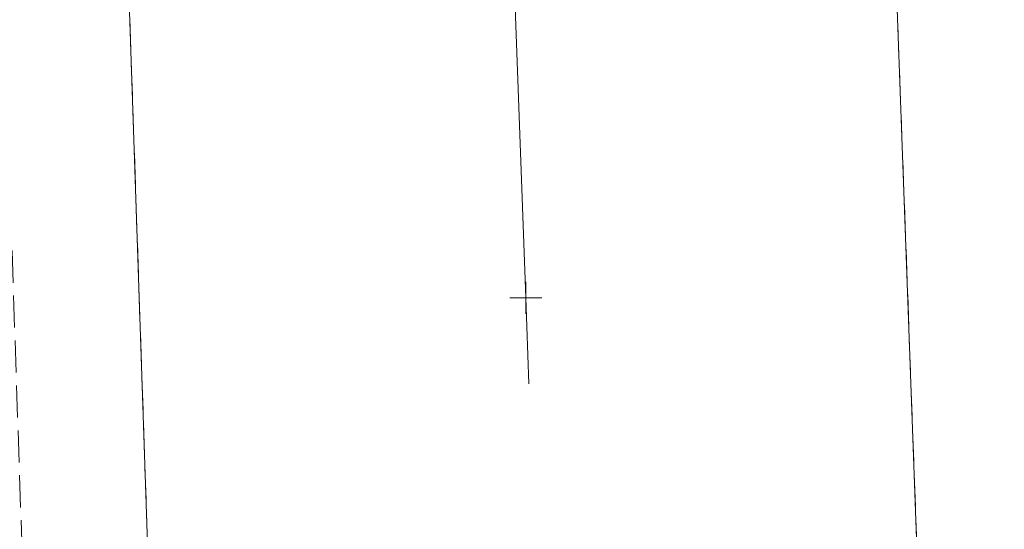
# Model space of a CAD drawing. Extents: x 146022 to 147316, y 438423 to 438809.
# Tile 211 of 256: x 147008 to 147038, y 438647 to 438663. Entities that reach past the tile are written whole.
import ezdxf

# ---------------------------------------------------------------- set-up
doc = ezdxf.new("R2010")
doc.units = 0
doc.header["$MEASUREMENT"] = 0
doc.linetypes.add('DGN Style 3', pattern=[1.403934, 1.00281, -0.401124])
doc.linetypes.add('LANE LINE', pattern=[39.99992, 9.99998, -29.99994])
for name, color, linetype, lineweight in [('PM_X_Edge_Line', 40, 'Continuous', 0), ('PM_X_Lane_Line', 7, 'LANE LINE', 0), ('PV_X_EOP', 7, 'DGN Style 3', 0), ('PV_X_Shoulder', 30, 'DGN Style 3', 0)]:
    doc.layers.add(name, color=color, linetype=linetype, lineweight=lineweight)
doc.layers.add('SV_X_Shot_Marker (Construction)', color=40, linetype='Continuous', lineweight=0, transparency=0.5)

# ---------------------------------------------------------------- blocks, each defined once
blk = doc.blocks.new('SVPT_861')
at = {"layer": 'SV_X_Shot_Marker (Construction)', "transparency": 33554495}
for p, q in [((0, 0.025), (0, -0.025)), ((-0.025, 0), (0.025, 0))]:
    blk.add_line(p, q, dxfattribs=at)
blk.add_point((0, 0), dxfattribs=at)

msp = doc.modelspace()

# ---------------------------------------------------------------- linework, layer by layer
at = {"layer": 'PM_X_Edge_Line', "color": 7}
for points in [[(147008.522, 438730.674, 1118.719), (147009.817, 438699.436, 1118.605), (147010.914, 438666.968, 1118.242), (147012.207, 438628.836, 1118.188), (147013.516, 438595.088, 1118.206), (147014.477, 438569.896, 1118.339), (147015.094, 438554.266, 1118.34)], [(147033.204, 438717.669, 1118.589), (147034.113, 438691.366, 1118.514), (147034.898, 438666.76, 1118.437), (147035.66, 438645.94, 1118.407), (147036.346, 438627.554, 1118.409), (147037.379, 438600.52, 1118.417), (147038.379, 438578.16, 1118.491)]]:
    msp.add_polyline3d(points, dxfattribs=at)
at = {"layer": 'PM_X_Lane_Line'}
msp.add_polyline3d([(147027.92, 438529.166, 1118.739), (147026.292, 438573.69, 1118.537), (147024.964, 438611.37, 1118.34), (147023.431, 438654.024, 1118.417), (147022.123, 438689.861, 1118.669), (147020.715, 438728.295, 1118.805)], dxfattribs=at)
at = {"layer": 'PV_X_EOP'}
for points in [[(147008.522, 438730.674, 1118.719), (147009.817, 438699.436, 1118.605), (147010.914, 438666.968, 1118.242), (147012.207, 438628.836, 1118.188), (147013.516, 438595.088, 1118.206), (147014.477, 438569.896, 1118.339), (147015.094, 438554.266, 1118.34)], [(147033.204, 438717.669, 1118.589), (147034.113, 438691.366, 1118.514), (147034.898, 438666.76, 1118.437), (147035.66, 438645.94, 1118.407), (147036.346, 438627.554, 1118.409), (147037.379, 438600.52, 1118.417), (147038.379, 438578.16, 1118.491)]]:
    msp.add_polyline3d(points, dxfattribs=at)
at = {"layer": 'PV_X_Shoulder'}
msp.add_polyline3d([(147005.507, 438730.956, 1118.718), (147006.525, 438699.861, 1118.617), (147006.91, 438669.533, 1118.195), (147008.272, 438628.846, 1118.114), (147009.355, 438595.107, 1118.134), (147010.465, 438570.453, 1118.258), (147011.61, 438553.952, 1118.278)], dxfattribs=at)

# ---------------------------------------------------------------- block references
at = {"layer": 'SV_X_Shot_Marker (Construction)', "transparency": 33554495, "xscale": 20, "yscale": 20, "zscale": 20}
msp.add_blockref('SVPT_861', (147023.431, 438654.024, 1118.417), dxfattribs=at)

doc.saveas('drawing.dxf')
